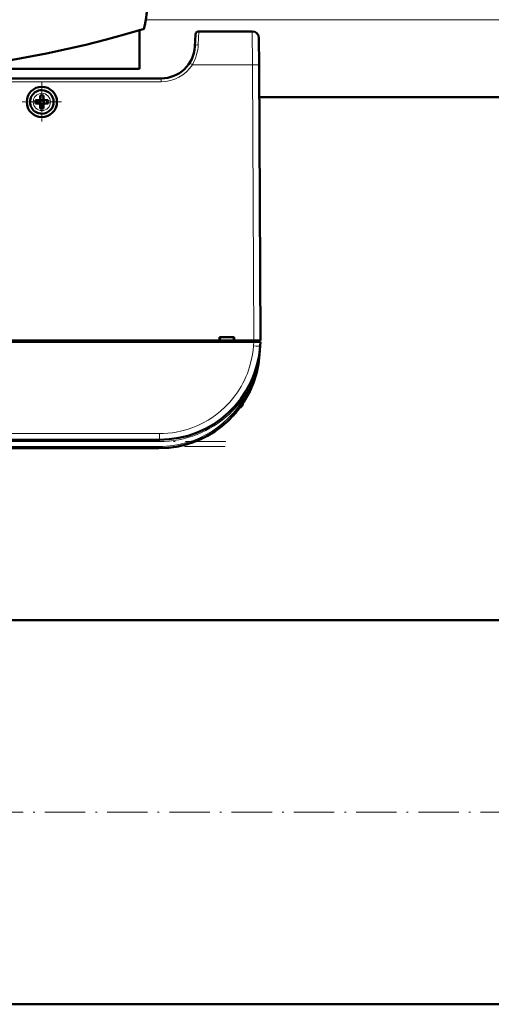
# Model space of a CAD drawing. Extents: x -1976 to 2357, y -1877 to 748.
# Tile 19 of 61: x -47 to 94, y -1824 to -1531. Entities that reach past the tile are written whole.
import ezdxf

# ---------------------------------------------------------------- set-up
doc = ezdxf.new("R2010")
doc.units = 0
doc.linetypes.add('DASHDOT', pattern=[18.5, 12, -3, 0.5, -3])

msp = doc.modelspace()

# ---------------------------------------------------------------- linework, layer by layer
at = {"color": 7, "lineweight": 18}
for p, q in [((302.22, -1531.57), (-9.09, -1531.57)), ((6.54, -1538.93), (6.72, -1534.96)), ((22.64, -1544.91), (22.59, -1534.96)), ((22.64, -1544.91), (4.8, -1544.91)), ((22.64, -1544.91), (23.07, -1626.96)), ((-4.45, -1548.96), (-4.45, -1549.96)), ((-4.45, -1549.96), (-202.43, -1549.96)), ((-39.95, -1553.39), (-39.93, -1553.38)), ((-42.5, -1555.98), (-42.5, -1555.96)), ((-37.36, -1555.93), (-37.36, -1555.96)), ((-39.91, -1558.53), (-39.93, -1558.53)), ((22.96, -1628.55), (23.04, -1627.36)), ((23.07, -1626.96), (23.07, -1627.36)), ((24.73, -1631.05), (24.78, -1631.05)), ((24.95, -1628.67), (24.95, -1628.55)), ((21.22, -1641.39), (21.09, -1641.32)), ((21.53, -1641.56), (21.22, -1641.39)), ((19.71, -1645.76), (19.71, -1646.03)), ((-4.97, -1654.6), (-201.9, -1654.6)), ((-4.97, -1654.6), (-4.97, -1656.46)), ((-4.97, -1656.96), (-201.9, -1656.96)), ((-4.97, -1656.96), (-4.97, -1656.46)), ((-5.15, -1658.46), (-201.72, -1658.46)), ((-5.15, -1658.46), (-5.15, -1658.96))]:
    msp.add_line(p, q, dxfattribs=at)
at = {"color": 7, "lineweight": 50}
for p, q in [((-10.93, -1546.07), (-10.93, -1534.63)), ((5.72, -1535.91), (5.54, -1539.48)), ((22.59, -1534.96), (6.72, -1534.96)), ((24.59, -1536.95), (24.64, -1544.91)), ((-67.43, -1546.07), (-10.93, -1546.07)), ((25.07, -1626.96), (24.64, -1544.91)), ((-4.45, -1548.96), (-202.43, -1548.96)), ((-40.43, -1554.03), (-40.43, -1554.96)), ((-39.43, -1554.96), (-39.43, -1554.03)), ((268.44, -1554.57), (24.69, -1554.57)), ((-41.85, -1555.46), (-40.93, -1555.46)), ((-41.85, -1556.46), (-40.93, -1556.46)), ((-40.57, -1555.32), (-40.58, -1555.31)), ((-40.57, -1556.59), (-40.58, -1556.6)), ((-40.57, -1555.32), (-40.57, -1556.59)), ((-39.29, -1555.32), (-40.57, -1555.32)), ((-40.57, -1556.59), (-39.29, -1556.59)), ((-40.43, -1556.96), (-40.43, -1557.88)), ((-39.43, -1556.96), (-39.43, -1557.88)), ((-39.28, -1555.31), (-39.29, -1555.32)), ((-39.29, -1555.32), (-39.29, -1556.59)), ((-39.29, -1556.59), (-39.28, -1556.6)), ((-38.01, -1555.46), (-38.93, -1555.46)), ((-38.01, -1556.46), (-38.93, -1556.46)), ((24.95, -1605.45), (24.95, -1604.91)), ((23.04, -1627.36), (-229.91, -1627.36)), ((-95.73, -1626.96), (12.86, -1626.96)), ((12.86, -1626.96), (12.86, -1625.96)), ((12.86, -1625.96), (17.27, -1625.96)), ((12.86, -1626.96), (13, -1626.96)), ((12.92, -1626.96), (17.22, -1626.96)), ((13.07, -1625.96), (13, -1626.96)), ((17.07, -1625.96), (17.13, -1626.96)), ((17.13, -1626.96), (17.27, -1626.96)), ((17.27, -1625.96), (17.27, -1626.96)), ((17.27, -1626.96), (23.07, -1626.96)), ((25.04, -1627.36), (23.04, -1627.36)), ((24.77, -1627.36), (24.77, -1626.96)), ((25.04, -1627.36), (24.95, -1628.55)), ((24.67, -1631.05), (24.68, -1630.99)), ((24.73, -1631.05), (24.68, -1631.42)), ((24.73, -1631.04), (24.69, -1631.42)), ((24.95, -1628.55), (24.78, -1631.05)), ((24.62, -1631.37), (24.62, -1631.38)), ((24.62, -1631.38), (24.62, -1631.39)), ((17.58, -1648.54), (17.56, -1648.57)), ((17.87, -1648.2), (17.6, -1648.52)), ((17.91, -1648.16), (17.61, -1648.51)), ((16.9, -1649.3), (17.11, -1649.08)), ((16.9, -1649.3), (16.91, -1649.29)), ((16.93, -1649.27), (16.91, -1649.3)), ((16.91, -1649.29), (16.91, -1649.3)), ((16.91, -1649.3), (16.91, -1649.3)), ((16.94, -1649.26), (16.94, -1649.26)), ((17.21, -1648.96), (17.07, -1649.12)), ((17.22, -1648.95), (17.08, -1649.11)), ((17.08, -1649.1), (17.15, -1649.03)), ((-4.97, -1656.46), (-201.9, -1656.46)), ((-5.15, -1658.96), (-201.72, -1658.96)), ((133.12, -1710.07), (-65.38, -1710.07)), ((618.57, -1824.37), (-325.43, -1824.37))]:
    msp.add_line(p, q, dxfattribs=at)
at = {"color": 7, "linetype": 'DASHDOT', "lineweight": 18, "ltscale": 0.292502}
msp.add_line((-39.93, -1550.11), (-39.93, -1561.81), dxfattribs=at)
at = {"color": 7, "linetype": 'DASHDOT', "lineweight": 18, "ltscale": 0.2925}
msp.add_line((-34.08, -1555.96), (-45.78, -1555.96), dxfattribs=at)
at = {"color": 7, "linetype": 'DASHDOT', "lineweight": 18, "ltscale": 0.012015}
msp.add_line((23.07, -1626.92), (23.07, -1627.4), dxfattribs=at)
at = {"color": 7, "linetype": 'DASHDOT', "lineweight": 18}
for p, q in [((14.72, -1656.96), (-221.59, -1656.96)), ((14.51, -1658.46), (-221.38, -1658.46)), ((712.97, -1767.22), (-419.83, -1767.22))]:
    msp.add_line(p, q, dxfattribs=at)
at = {"color": 7, "lineweight": 18}
for points in [[(-4.97, -1654.6), (-3.74, -1654.57), (-2.47, -1654.49), (-1.23, -1654.35), (0.03, -1654.15), (1.64, -1653.81), (3.28, -1653.36), (4.92, -1652.79), (6.46, -1652.16), (7.98, -1651.42), (9.49, -1650.58), (10.57, -1649.89), (11.63, -1649.14), (13.13, -1647.96), (14.55, -1646.67), (15.9, -1645.26), (17.15, -1643.77), (18.28, -1642.21), (19.28, -1640.6), (19.8, -1639.64), (20.29, -1638.68), (20.73, -1637.7), (21.14, -1636.71), (21.82, -1634.75), (22.32, -1632.87), (22.67, -1631.04), (22.85, -1629.78), (22.96, -1628.55)], [(24.68, -1631.42), (24.41, -1633.19), (24.03, -1634.93), (23.55, -1636.64), (22.85, -1638.66), (22.23, -1640.12), (21.53, -1641.55)]]:
    msp.add_lwpolyline(points, dxfattribs=at)
at = {"color": 7, "lineweight": 50}
msp.add_circle((-39.93, -1555.96), 4.5, dxfattribs=at)
for centre, radius, start, end in [((-329.07, -1474.67), 325, 349.4417, 352.5926), ((-103.43, -1223.07), 325, 253.2139, 286.7861), ((6.72, -1535.96), 1, 90, 177), ((22.59, -1536.96), 2, 0.3, 90), ((-4.45, -1538.96), 10, 270, 357.0001), ((-39.93, -1555.96), 3.5, 90.5294, 270.5294), ((-40.93, -1554.96), 0.5, 270, 360), ((-39.93, -1571.13), 17.1, 89.9978, 91.6733), ((-39.93, -1555.96), 3.5, 270.5294, 90.5294), ((-39.93, -1571.13), 17.1, 88.3267, 90.0022), ((-38.93, -1554.96), 0.5, 180, 270), ((-24.76, -1555.96), 17.1, 178.3267, 180.0022), ((-24.72, -1555.96), 17.14, 179.9996, 181.6715), ((-40.93, -1556.96), 0.5, 0, 90), ((-39.93, -1540.75), 17.13, 268.3286, 271.6729), ((-38.93, -1556.96), 0.5, 90, 180), ((-55.1, -1555.96), 17.1, 359.9978, 1.6733), ((-55.14, -1555.96), 17.14, 358.3285, 0.0004), ((22.96, -1605.96), 2, 0.3, 0.8423), ((-5.15, -1628.96), 30, 270, 356), ((-4.97, -1626.46), 30, 270, 356), ((24.76, -1630.96), 0.0872, 210.963, 254.4077), ((-5.15, -1628.96), 30, 270, 346.5066), ((-4.97, -1626.46), 30, 336.0228, 341.4432), ((-5.15, -1628.96), 30, 326.3789, 338.6162), ((-4.85, -1626.53), 29.86, 330.2994, 333.6542), ((11.08, -1643.46), 9, 343.3984, 346.4437), ((11.08, -1643.46), 9, 343.3984, 346.444), ((-5.15, -1628.96), 30, 317.7896, 319.4459), ((-4.87, -1629.2), 29.63, 318.847, 319.971), ((-4.76, -1629.29), 29.49, 318.9322, 320.0996), ((-5.15, -1628.96), 30, 320.0609, 323.3274), ((18.46, -1645.66), 1.3, 290.0791, 343.3985), ((18.46, -1645.66), 1.3, 290.0783, 343.3985)]:
    msp.add_arc(centre, radius, start, end, dxfattribs=at)
at = {"color": 7, "lineweight": 18}
for centre, radius, start, end in [((-6.98, -1538.29), 13.53, 344.6596, 357.2824), ((-6.48, -1538.42), 13.01, 330.0886, 344.6192), ((-4.45, -1538.95), 11, 270.0069, 327.2297), ((-29.9, -1598.31), 63.69, 56.9791, 57.8765), ((-39.93, -1555.96), 2.57, 90.5294, 180), ((-39.93, -1555.96), 2.57, 0.5294, 90), ((-39.93, -1555.96), 2.57, 180.5294, 270), ((-39.93, -1555.96), 2.57, 270.5294, 360), ((-35.78, -1624.31), 60.89, 353.6418, 356.0008), ((-5.15, -1628.96), 29.5, 270, 334.723), ((-4.97, -1626.47), 30.49, 312.9537, 330.3448), ((-4.97, -1626.47), 30.49, 269.9925, 312.9526)]:
    msp.add_arc(centre, radius, start, end, dxfattribs=at)
for centre, major_axis, ratio, start_param, end_param in [((6.54, -1539.54), (0.999, -0.053), 0.602236, 1.602683, 3.141439), ((22.64, -1544.92), (-2, -0.01), 0.005236, 3.141593, 4.712362), ((22.96, -1628.41), (2, -0.14), 0.069587, 4.717255, 6.283185)]:
    msp.add_ellipse(centre, major_axis=major_axis, ratio=ratio, start_param=start_param, end_param=end_param, dxfattribs=at)
at = {"color": 7, "lineweight": 50}
for centre, major_axis, ratio, start_param, end_param in [((23.07, -1626.97), (2, 0.01), 0.005236, 0, 1.570769), ((25.17, -1631.08), (0.494, -0.076), 0.164348, 3.1416, 3.606569), ((25.15, -1631.45), (0.524, -0.085), 0.13753, 3.147561, 3.660275), ((25.11, -1631.46), (0.494, -0.081), 0.135092, 3.138656, 3.687944)]:
    msp.add_ellipse(centre, major_axis=major_axis, ratio=ratio, start_param=start_param, end_param=end_param, dxfattribs=at)

doc.saveas('drawing.dxf')
